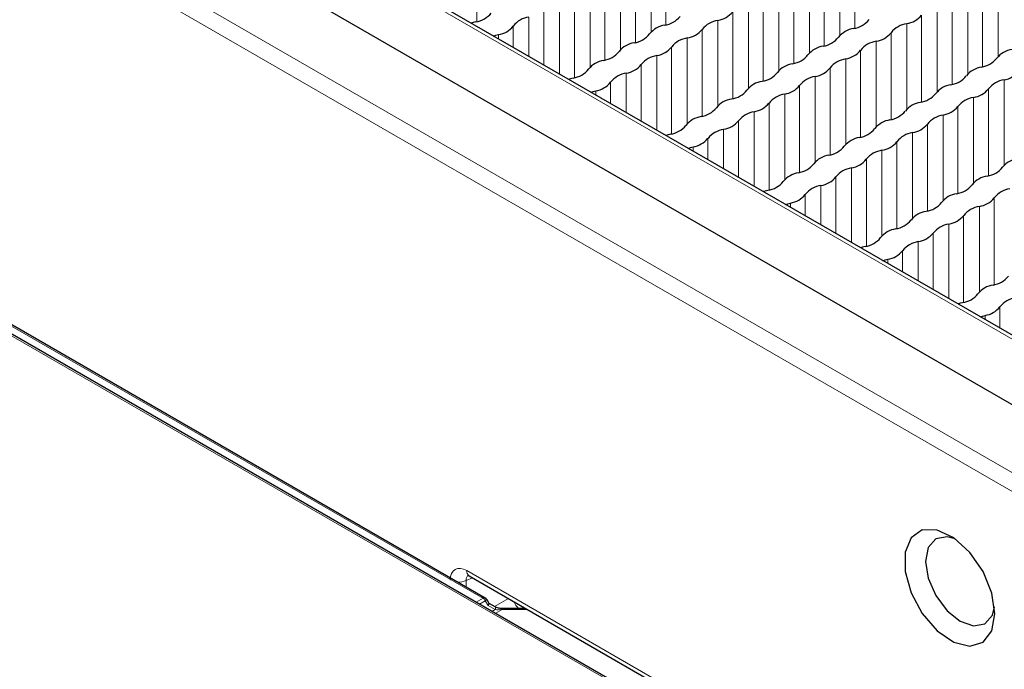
# Paper-space layout 'Blatt2' of a CAD drawing. Header units: millimetres. Extents: x 5 to 418, y 2 to 292.
# Tile 48 of 73: x 151.16 to 165.23, y 244.21 to 253.49. Entities that reach past the tile are written whole.
import ezdxf

# ---------------------------------------------------------------- set-up
doc = ezdxf.new("R2010")
doc.units = ezdxf.units.MM

psp = doc.layouts.new('Blatt2')

# ---------------------------------------------------------------- linework, layer by layer
at = {"color": 7, "linetype": 'Continuous', "lineweight": 18}
for p, q in [((190.374, 234.476), (125.556, 271.895)), ((123.902, 270.94), (188.72, 233.521)), ((188.605, 233.318), (123.786, 270.737)), ((183.671, 230.139), (127.917, 262.325)), ((157.751, 245.24), (128.265, 262.262)), ((157.693, 254.71), (157.693, 253.467)), ((160.392, 254.662), (160.392, 253.419)), ((160.18, 254.539), (160.18, 253.316)), ((162.878, 254.492), (162.878, 253.269)), ((163.091, 254.614), (163.091, 253.371)), ((159.956, 254.41), (159.956, 253.167)), ((162.655, 254.363), (162.655, 253.12)), ((159.744, 254.288), (159.744, 253.065)), ((162.442, 254.24), (162.442, 253.017)), ((159.52, 254.158), (159.52, 252.916)), ((162.219, 254.111), (162.219, 252.868)), ((164.917, 254.063), (164.917, 252.82)), ((165.141, 254.192), (165.141, 252.97)), ((159.308, 254.036), (159.308, 252.813)), ((162.006, 253.988), (162.006, 252.765)), ((164.705, 253.941), (164.705, 252.718)), ((158.871, 253.784), (158.871, 252.716)), ((159.084, 253.907), (159.084, 252.664)), ((161.783, 253.859), (161.783, 252.616)), ((164.481, 253.811), (164.481, 252.569)), ((158.648, 253.655), (158.648, 252.846)), ((161.57, 253.737), (161.57, 252.514)), ((164.269, 253.689), (164.269, 252.466)), ((158.435, 253.532), (158.435, 252.968)), ((161.346, 253.607), (161.346, 252.364)), ((164.045, 253.56), (164.045, 252.317)), ((158.212, 253.403), (158.212, 253.097)), ((160.91, 253.356), (160.91, 252.113)), ((161.134, 253.485), (161.134, 252.262)), ((163.833, 253.437), (163.833, 252.214)), ((157.999, 253.281), (157.999, 253.22)), ((160.698, 253.233), (160.698, 252.01)), ((163.609, 253.308), (163.609, 252.065)), ((160.474, 253.104), (160.474, 251.861)), ((163.397, 253.185), (163.397, 251.963)), ((160.262, 252.981), (160.262, 251.914)), ((162.961, 252.934), (162.961, 251.711)), ((163.173, 253.056), (163.173, 251.813)), ((160.038, 252.852), (160.038, 252.043)), ((162.737, 252.805), (162.737, 251.562)), ((159.826, 252.73), (159.826, 252.165)), ((162.525, 252.682), (162.525, 251.459)), ((159.602, 252.6), (159.602, 252.295)), ((162.301, 252.553), (162.301, 251.31)), ((165.224, 252.634), (165.224, 251.412)), ((159.39, 252.478), (159.39, 252.417)), ((162.089, 252.43), (162.089, 251.207)), ((164.788, 252.383), (164.788, 251.16)), ((165, 252.505), (165, 251.262)), ((161.865, 252.301), (161.865, 251.058)), ((164.564, 252.253), (164.564, 251.011)), ((161.653, 252.179), (161.653, 251.111)), ((164.352, 252.131), (164.352, 250.908)), ((161.429, 252.049), (161.429, 251.24)), ((164.128, 252.002), (164.128, 250.759)), ((161.217, 251.927), (161.217, 251.363)), ((163.916, 251.879), (163.916, 250.656)), ((160.781, 251.675), (160.781, 251.614)), ((160.993, 251.798), (160.993, 251.492)), ((163.692, 251.75), (163.692, 250.507)), ((163.479, 251.627), (163.479, 250.405)), ((163.256, 251.498), (163.256, 250.255)), ((162.82, 251.247), (162.82, 250.437)), ((163.043, 251.376), (163.043, 250.308)), ((162.607, 251.124), (162.607, 250.56)), ((162.384, 250.995), (162.384, 250.689)), ((162.171, 250.872), (162.171, 250.811)), ((164.87, 250.825), (164.87, 249.602)), ((165.082, 250.947), (165.082, 249.704)), ((164.646, 250.695), (164.646, 249.453)), ((164.434, 250.573), (164.434, 249.505)), ((164.21, 250.444), (164.21, 249.634)), ((163.998, 250.321), (163.998, 249.757)), ((163.774, 250.192), (163.774, 249.886)), ((163.562, 250.07), (163.562, 250.009)), ((165.165, 249.389), (165.165, 249.083)), ((164.953, 249.267), (164.953, 249.206)), ((157.547, 245.618), (161.915, 243.097)), ((157.627, 245.516), (157.537, 245.477)), ((157.537, 245.477), (157.537, 245.386)), ((157.68, 245.167), (157.779, 245.224)), ((157.779, 245.224), (157.751, 245.24)), ((157.944, 245.106), (158.141, 245.219)), ((157.812, 245.189), (157.727, 245.14)), ((157.851, 245.121), (157.812, 245.189)), ((157.953, 245.062), (157.851, 245.121)), ((157.907, 245.035), (157.953, 245.062)), ((158.053, 245.065), (157.954, 245.008)), ((158.053, 245.078), (158.053, 245.065)), ((158.407, 245.065), (158.053, 245.065))]:
    psp.add_line(p, q, dxfattribs=at)
at = {"color": 7, "linetype": 'Continuous', "lineweight": 25}
for p, q in [((190.456, 234.483), (125.638, 271.902)), ((189.547, 234.015), (124.729, 271.434)), ((183.705, 230.143), (127.952, 262.329)), ((157.812, 245.227), (128.298, 262.265)), ((157.582, 245.542), (161.949, 243.021)), ((157.867, 245.15), (157.836, 245.203)), ((157.953, 245.101), (157.867, 245.151)), ((158.386, 245.078), (158.053, 245.078))]:
    psp.add_line(p, q, dxfattribs=at)
at = {"color": 7, "linetype": 'Continuous', "lineweight": 25, "flags": 128}
for points in [[(157.677, 253.463), (157.64, 253.454), (157.611, 253.444)], [(157.929, 253.261), (157.963, 253.272), (157.999, 253.281)], [(159.067, 252.66), (159.031, 252.651), (159.002, 252.641)], [(159.319, 252.458), (159.353, 252.469), (159.39, 252.478)], [(160.458, 251.857), (160.422, 251.848), (160.392, 251.839)], [(160.71, 251.655), (160.744, 251.666), (160.781, 251.675)], [(161.848, 251.054), (161.812, 251.045), (161.783, 251.036)], [(162.101, 250.852), (162.135, 250.863), (162.171, 250.872)], [(163.239, 250.251), (163.203, 250.242), (163.173, 250.233)], [(163.491, 250.049), (163.525, 250.06), (163.562, 250.07)], [(164.63, 249.449), (164.594, 249.44), (164.564, 249.43)], [(164.882, 249.247), (164.916, 249.258), (164.953, 249.267)], [(165.093, 245.003), (165.049, 245.298), (164.924, 245.604), (164.734, 245.88), (164.505, 246.088), (164.268, 246.199), (164.054, 246.2), (163.894, 246.089), (163.808, 245.882), (163.808, 245.607), (163.894, 245.301), (164.054, 245.005), (164.268, 244.759), (164.505, 244.597), (164.734, 244.54), (164.924, 244.596), (165.049, 244.757), (165.093, 245.003)], [(164.527, 246.072), (164.409, 246.103), (164.248, 246.071), (164.141, 245.948), (164.103, 245.751), (164.141, 245.51), (164.248, 245.263), (164.409, 245.046), (164.598, 244.894), (164.788, 244.828), (164.948, 244.859), (165.056, 244.982), (165.088, 245.1)]]:
    psp.add_lwpolyline(points, dxfattribs=at)
at = {"color": 7, "linetype": 'Continuous', "lineweight": 18, "flags": 128}
for points in [[(157.806, 245.23), (157.811, 245.228), (157.812, 245.227)], [(157.812, 245.189), (157.821, 245.194), (157.828, 245.198), (157.833, 245.201), (157.836, 245.203), (157.836, 245.203)], [(157.953, 245.101), (157.957, 245.096), (157.959, 245.087), (157.957, 245.076), (157.953, 245.062)], [(158.35, 245.078), (158.359, 245.088), (158.362, 245.092)]]:
    psp.add_lwpolyline(points, dxfattribs=at)
at = {"color": 7, "linetype": 'Continuous', "lineweight": 25}
for centre, radius, start, end in [((157.623, 253.809), 0.35, 278.7581, 321.2365), ((158.486, 253.186), 0.35, 98.3462, 141.6484), ((160.322, 253.761), 0.35, 278.7581, 321.2365), ((161.083, 253.819), 0.338, 278.7655, 321.2291), ((163.781, 253.772), 0.338, 278.7655, 321.2291), ((157.948, 253.615), 0.338, 278.7655, 321.2291), ((160.424, 253.081), 0.338, 98.3389, 141.6557), ((160.647, 253.568), 0.338, 278.7655, 321.2291), ((161.185, 253.138), 0.35, 98.3462, 141.6484), ((163.123, 253.033), 0.338, 98.3389, 141.6557), ((163.021, 253.714), 0.35, 278.7581, 321.2365), ((163.884, 253.091), 0.35, 98.3462, 141.6484), ((159.886, 253.51), 0.35, 278.7581, 321.2365), ((160.749, 252.887), 0.35, 98.3462, 141.6484), ((162.585, 253.462), 0.35, 278.7581, 321.2365), ((163.345, 253.52), 0.338, 278.7655, 321.2291), ((159.988, 252.829), 0.338, 98.3389, 141.6557), ((160.211, 253.316), 0.338, 278.7655, 321.2291), ((162.687, 252.781), 0.338, 98.3389, 141.6557), ((163.448, 252.839), 0.35, 98.3462, 141.6484), ((159.45, 253.258), 0.35, 278.7581, 321.2365), ((160.313, 252.635), 0.35, 98.3462, 141.6484), ((162.149, 253.21), 0.35, 278.7581, 321.2365), ((163.012, 252.587), 0.35, 98.3462, 141.6484), ((162.909, 253.268), 0.338, 278.7655, 321.2291), ((164.847, 253.163), 0.35, 278.7581, 321.2365), ((165.386, 252.734), 0.338, 98.3389, 141.6557), ((159.552, 252.577), 0.338, 98.3389, 141.6557), ((159.775, 253.064), 0.338, 278.7655, 321.2291), ((162.251, 252.529), 0.338, 98.3389, 141.6557), ((162.473, 253.016), 0.338, 278.7655, 321.2291), ((164.95, 252.482), 0.338, 98.3389, 141.6557), ((159.014, 253.006), 0.35, 278.7581, 321.2365), ((159.877, 252.383), 0.35, 98.3462, 141.6484), ((161.713, 252.959), 0.35, 278.7581, 321.2365), ((162.576, 252.336), 0.35, 98.3462, 141.6484), ((164.411, 252.911), 0.35, 278.7581, 321.2365), ((165.172, 252.969), 0.338, 278.7655, 321.2291), ((159.338, 252.812), 0.338, 278.7655, 321.2291), ((161.815, 252.278), 0.338, 98.3389, 141.6557), ((162.037, 252.765), 0.338, 278.7655, 321.2291), ((164.514, 252.23), 0.338, 98.3389, 141.6557), ((165.275, 252.288), 0.35, 98.3462, 141.6484), ((161.277, 252.707), 0.35, 278.7581, 321.2365), ((162.14, 252.084), 0.35, 98.3462, 141.6484), ((163.975, 252.659), 0.35, 278.7581, 321.2365), ((164.838, 252.036), 0.35, 98.3462, 141.6484), ((164.736, 252.717), 0.338, 278.7655, 321.2291), ((160.841, 252.455), 0.35, 278.7581, 321.2365), ((161.379, 252.026), 0.338, 98.3389, 141.6557), ((161.601, 252.513), 0.338, 278.7655, 321.2291), ((164.078, 251.978), 0.338, 98.3389, 141.6557), ((164.3, 252.465), 0.338, 278.7655, 321.2291), ((160.943, 251.774), 0.338, 98.3389, 141.6557), ((161.704, 251.832), 0.35, 98.3462, 141.6484), ((163.539, 252.408), 0.35, 278.7581, 321.2365), ((164.402, 251.784), 0.35, 98.3462, 141.6484), ((160.404, 252.203), 0.35, 278.7581, 321.2365), ((161.165, 252.261), 0.338, 278.7655, 321.2291), ((163.642, 251.727), 0.338, 98.3389, 141.6557), ((163.864, 252.214), 0.338, 278.7655, 321.2291), ((161.268, 251.58), 0.35, 98.3462, 141.6484), ((163.206, 251.475), 0.338, 98.3389, 141.6557), ((163.103, 252.156), 0.35, 278.7581, 321.2365), ((163.966, 251.533), 0.35, 98.3462, 141.6484), ((160.729, 252.01), 0.338, 278.7655, 321.2291), ((162.667, 251.904), 0.35, 278.7581, 321.2365), ((163.428, 251.962), 0.338, 278.7655, 321.2291), ((162.77, 251.223), 0.338, 98.3389, 141.6557), ((163.53, 251.281), 0.35, 98.3462, 141.6484), ((162.231, 251.652), 0.35, 278.7581, 321.2365), ((162.992, 251.71), 0.338, 278.7655, 321.2291), ((164.93, 251.605), 0.35, 278.7581, 321.2365), ((165.468, 251.176), 0.338, 98.3389, 141.6557), ((162.334, 250.971), 0.338, 98.3389, 141.6557), ((162.556, 251.458), 0.338, 278.7655, 321.2291), ((163.094, 251.029), 0.35, 98.3462, 141.6484), ((165.032, 250.924), 0.338, 98.3389, 141.6557), ((161.795, 251.401), 0.35, 278.7581, 321.2365), ((162.658, 250.778), 0.35, 98.3462, 141.6484), ((164.494, 251.353), 0.35, 278.7581, 321.2365), ((162.12, 251.207), 0.338, 278.7655, 321.2291), ((164.596, 250.672), 0.338, 98.3389, 141.6557), ((165.357, 250.73), 0.35, 98.3462, 141.6484), ((164.058, 251.101), 0.35, 278.7581, 321.2365), ((164.921, 250.478), 0.35, 98.3462, 141.6484), ((164.819, 251.159), 0.338, 278.7655, 321.2291), ((164.16, 250.42), 0.338, 98.3389, 141.6557), ((164.383, 250.907), 0.338, 278.7655, 321.2291), ((163.622, 250.85), 0.35, 278.7581, 321.2365), ((164.485, 250.226), 0.35, 98.3462, 141.6484), ((163.724, 250.169), 0.338, 98.3389, 141.6557), ((163.946, 250.656), 0.338, 278.7655, 321.2291), ((163.186, 250.598), 0.35, 278.7581, 321.2365), ((164.049, 249.975), 0.35, 98.3462, 141.6484), ((163.51, 250.404), 0.338, 278.7655, 321.2291), ((165.115, 249.366), 0.338, 98.3389, 141.6557), ((165.012, 250.047), 0.35, 278.7581, 321.2365), ((164.576, 249.795), 0.35, 278.7581, 321.2365), ((165.439, 249.172), 0.35, 98.3462, 141.6484), ((164.901, 249.601), 0.338, 278.7655, 321.2291), ((157.779, 245.17), 0.0667, 30, 60.0027)]:
    psp.add_arc(centre, radius, start, end, dxfattribs=at)
at = {"color": 7, "linetype": 'Continuous', "lineweight": 18}
for centre, radius, start, end in [((157.627, 245.609), 0.0804, 172.9554, 235.7325), ((157.431, 245.711), 0.256, 266.866, 294.2866), ((157.8, 245.193), 0.0377, 79.5418, 123.4808), ((157.728, 245.143), 0.0962, 28.8556, 58.0453), ((158.529, 245.308), 0.335, 203.8967, 223.4116)]:
    psp.add_arc(centre, radius, start, end, dxfattribs=at)
for centre, major_axis, ratio, start_param, end_param in [((157.548, 245.345), (-0.168, 0.29), 0.574751, 5.497729, 7.063964), ((157.666, 245.413), (-0.103, 0.135), 0.582975, 6.119278, 6.988848), ((157.751, 245.186), (0.0943, 0), 0.577382, 0.944946, 1.570796), ((158.053, 245.12), (0.141, 0.032), 0.368996, 3.844419, 4.629817)]:
    psp.add_ellipse(centre, major_axis=major_axis, ratio=ratio, start_param=start_param, end_param=end_param, dxfattribs=at)
at = {"color": 7, "linetype": 'Continuous', "lineweight": 25}
psp.add_ellipse((157.818, 245.102), major_axis=(0.0488, 0.0488), ratio=0.171521, start_param=5.281983, end_param=6.32911, dxfattribs=at)
for points, knots in [([(157.56, 245.552), (157.56, 245.552), (157.561, 245.552), (157.575, 245.546), (157.582, 245.542)], [0, 0, 0, 0, 0.504299, 1, 1, 1, 1]), ([(158.053, 245.078), (158.044, 245.078), (158.016, 245.079), (157.981, 245.087), (157.96, 245.097), (157.953, 245.101)], [0, 0, 0, 0, 0.273903, 0.772548, 1, 1, 1, 1])]:
    psp.add_open_spline(points, degree=3, knots=knots, dxfattribs=at)

doc.saveas('drawing.dxf')
